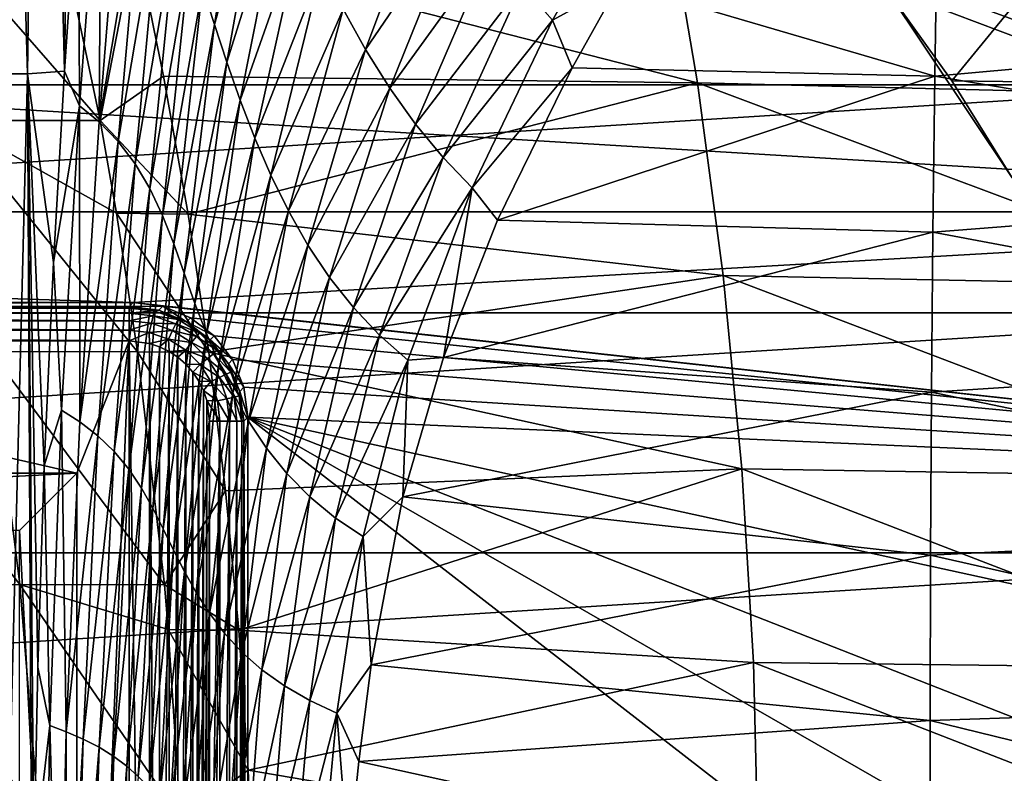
# Model space of a CAD drawing. Header units: metres. Extents: x -82 to 113, y -109 to 109.
# Tile 123 of 256: x 4.55 to 13.14, y 2.43 to 9. Entities that reach past the tile are written whole.
import ezdxf

# ---------------------------------------------------------------- set-up
doc = ezdxf.new("R2010")
doc.units = ezdxf.units.M
doc.layers.add('solid_20_382_013_XXX', color=7, linetype='CONTINUOUS')

msp = doc.modelspace()

# ---------------------------------------------------------------- linework, layer by layer
at = {"layer": 'solid_20_382_013_XXX'}
for points in [[(4.620828, 8.532366, -60.833706), (4.261048, 8.532366, -61.018192), (4.373288, 17.073263, -60.839046)], [(4.620828, 8.532366, -60.833706), (4.373288, 17.073263, -60.839046), (4.733083, 17.073263, -60.631443)], [(4.941334, 8.556444, -60.622841), (4.620828, 8.532366, -60.833706), (4.733083, 17.073263, -60.631443)], [(4.941334, 8.556444, -60.622841), (4.733083, 17.073263, -60.631443), (5.062101, 17.073263, -60.387798)], [(5.063715, 10.35642, -60.50544), (4.941334, 8.556444, -60.622841), (5.062101, 17.073263, -60.387798)], [(6.146647, 9.284515, -59.725086), (6.577336, 11.013093, -59.325939), (6.251083, 8.962036, -59.679226)], [(6.251083, 8.962036, -59.679226), (6.577336, 11.013093, -59.325939), (6.712476, 10.624612, -59.282669)], [(5.07288, 8.251965, -60.532982), (5.063715, 10.35642, -60.50544), (5.26168, 10.775735, -60.341076)], [(5.07288, 8.251965, -60.532982), (5.26168, 10.775735, -60.341076), (5.245208, 8.112413, -60.414082)], [(5.26168, 10.775735, -60.341076), (5.44868, 10.606107, -60.201366), (5.245208, 8.112413, -60.414082)], [(5.245208, 8.112413, -60.414082), (5.44868, 10.606107, -60.201366), (5.626844, 10.398292, -60.069416)], [(6.251083, 8.962036, -59.679226), (6.712476, 10.624612, -59.282669), (6.358582, 8.63266, -59.642746)], [(6.358582, 8.63266, -59.642746), (6.712476, 10.624612, -59.282669), (6.858198, 10.233771, -59.24725)], [(5.245208, 8.112413, -60.414082), (5.626844, 10.398292, -60.069416), (5.411202, 7.943348, -60.298931)], [(5.411202, 7.943348, -60.298931), (5.626844, 10.398292, -60.069416), (5.784732, 10.15723, -59.954334)], [(8.931077, 9.305095, -58.612633), (10.010864, 10.427582, -58.045479), (9.198137, 9.001437, -58.593689)], [(9.198137, 9.001437, -58.593689), (10.010864, 10.427582, -58.045479), (9.780182, 9.319259, -58.371307)], [(5.07288, 8.251965, -60.532982), (4.941334, 8.556444, -60.622841), (5.063715, 10.35642, -60.50544)], [(7.371042, 9.096901, -59.168301), (8.174644, 10.371342, -58.667294), (7.567609, 8.743454, -59.14576)], [(7.567609, 8.743454, -59.14576), (8.174644, 10.371342, -58.667294), (8.417648, 9.992703, -58.64851)], [(-15.347958, 8.437591, 8.4), (15.347958, 8.437591, 8.4), (14.169475, 10.2946, 8.4)], [(-15.347958, 8.437591, 8.4), (14.169475, 10.2946, 8.4), (-14.169475, 10.2946, 8.4)], [(6.358582, 8.63266, -59.642746), (6.858198, 10.233771, -59.24725), (6.474111, 8.301235, -59.612522)], [(6.474111, 8.301235, -59.612522), (6.858198, 10.233771, -59.24725), (7.016267, 9.845839, -59.217506)], [(14.169475, 10.2946, 8.4), (12.67998, 8.472342, 11.098559), (12.098602, 9.283659, 11.098559)], [(14.169475, 10.2946, 8.4), (15.347958, 8.437591, 8.4), (12.67998, 8.472342, 11.098559)], [(5.411202, 7.943348, -60.298931), (5.784732, 10.15723, -59.954334), (5.559349, 7.748667, -60.196404)], [(5.559349, 7.748667, -60.196404), (5.784732, 10.15723, -59.954334), (5.92123, 9.887769, -59.859089)], [(4.830868, 10.129413, 31.885633), (3.507584, 10.12853, 31.861275), (5.252275, 8.124659, 31.959761)], [(3.507584, 10.12853, 31.861275), (3.947556, 8.126244, 31.933475), (5.252275, 8.124659, 31.959761)], [(5.560057, 9.711392, 31.913177), (4.830868, 10.129413, 31.885633), (5.252275, 8.124659, 31.959761)], [(10.17594, 10.125239, 31.963041), (5.560057, 9.711392, 31.913177), (10.461799, 8.452676, 32.033764)], [(10.17594, 10.125239, 31.963041), (15.024934, 8.340452, 32.092262), (14.805814, 9.99721, 32.017323)], [(10.17594, 10.125239, 31.963041), (10.461799, 8.452676, 32.033764), (15.024934, 8.340452, 32.092262)], [(7.567609, 8.743454, -59.14576), (8.417648, 9.992703, -58.64851), (7.777643, 8.408167, -59.122337)], [(7.777643, 8.408167, -59.122337), (8.417648, 9.992703, -58.64851), (8.669543, 9.636498, -58.630829)], [(5.559349, 7.748667, -60.196404), (5.92123, 9.887769, -59.859089), (5.687417, 7.532196, -60.109898)], [(5.687417, 7.532196, -60.109898), (5.92123, 9.887769, -59.859089), (6.039268, 9.594982, -59.783821)], [(6.474111, 8.301235, -59.612522), (7.016267, 9.845839, -59.217506), (6.600607, 7.972246, -59.586227)], [(6.600607, 7.972246, -59.586227), (7.016267, 9.845839, -59.217506), (7.187257, 9.465465, -59.191692)], [(9.780182, 9.319259, -58.371307), (12.55321, 9.829316, -57.572166), (12.530985, 8.511945, -57.854435)], [(12.530985, 8.511945, -57.854435), (12.55321, 9.829316, -57.572166), (18.076679, 9.01262, -56.503609)], [(5.806252, 8.511619, 31.958143), (5.560057, 9.711392, 31.913177), (5.252275, 8.124659, 31.959761)], [(10.461799, 8.452676, 32.033764), (5.560057, 9.711392, 31.913177), (5.806252, 8.511619, 31.958143)], [(7.777643, 8.408167, -59.122337), (8.669543, 9.636498, -58.630829), (8.00253, 8.093729, -59.096367)], [(8.00253, 8.093729, -59.096367), (8.669543, 9.636498, -58.630829), (8.931077, 9.305095, -58.612633)], [(19.322388, 7.327716, 14.8), (-19.322388, 7.327716, 14.8), (-18.298189, 9.603464, 14.8)], [(19.322388, 7.327716, 14.8), (-18.298189, 9.603464, 14.8), (18.298189, 9.603464, 14.8)], [(5.687417, 7.532196, -60.109898), (6.039268, 9.594982, -59.783821), (5.796996, 7.297902, -60.04023)], [(5.796996, 7.297902, -60.04023), (6.039268, 9.594982, -59.783821), (6.146647, 9.284515, -59.725086)], [(6.600607, 7.972246, -59.586227), (7.187257, 9.465465, -59.191692), (6.740188, 7.649764, -59.561844)], [(6.740188, 7.649764, -59.561844), (7.187257, 9.465465, -59.191692), (7.371042, 9.096901, -59.168301)], [(5.796996, 7.297902, -60.04023), (6.146647, 9.284515, -59.725086), (5.894617, 7.050078, -59.984798)], [(5.894617, 7.050078, -59.984798), (6.146647, 9.284515, -59.725086), (6.251083, 8.962036, -59.679226)], [(8.00253, 8.093729, -59.096367), (8.931077, 9.305095, -58.612633), (8.243346, 7.802773, -59.066257)], [(8.243346, 7.802773, -59.066257), (8.931077, 9.305095, -58.612633), (9.198137, 9.001437, -58.593689)], [(9.198137, 9.001437, -58.593689), (9.780182, 9.319259, -58.371307), (9.368359, 8.584759, -58.626961)], [(9.368359, 8.584759, -58.626961), (9.780182, 9.319259, -58.371307), (12.530985, 8.511945, -57.854435)], [(12.67998, 8.472342, 11.098559), (12.098736, 9.283481, 13), (12.098602, 9.283659, 11.098559)], [(12.098736, 9.283481, 13), (14.50575, 8.375298, 13), (13.926762, 9.306332, 13)], [(12.098736, 9.283481, 13), (13.206899, 7.624973, 13), (14.50575, 8.375298, 13)], [(13.206832, 7.625095, 11.098559), (13.206899, 7.624973, 13), (12.098736, 9.283481, 13)], [(13.206832, 7.625095, 11.098559), (12.098736, 9.283481, 13), (12.67998, 8.472342, 11.098559)], [(6.740188, 7.649764, -59.561844), (7.371042, 9.096901, -59.168301), (6.894372, 7.3376, -59.537601)], [(6.894372, 7.3376, -59.537601), (7.371042, 9.096901, -59.168301), (7.567609, 8.743454, -59.14576)], [(5.894617, 7.050078, -59.984798), (6.251083, 8.962036, -59.679226), (5.986962, 6.793036, -59.940701)], [(5.986962, 6.793036, -59.940701), (6.251083, 8.962036, -59.679226), (6.358582, 8.63266, -59.642746)], [(8.243346, 7.802773, -59.066257), (9.198137, 9.001437, -58.593689), (8.496264, 7.538352, -59.031872)], [(8.496264, 7.538352, -59.031872), (9.198137, 9.001437, -58.593689), (9.368359, 8.584759, -58.626961)], [(12.530985, 8.511945, -57.854435), (18.076679, 9.01262, -56.503609), (18.055578, 7.584885, -56.744656)], [(6.894372, 7.3376, -59.537601), (7.567609, 8.743454, -59.14576), (7.064651, 7.038938, -59.511726)], [(7.064651, 7.038938, -59.511726), (7.567609, 8.743454, -59.14576), (7.777643, 8.408167, -59.122337)], [(5.986962, 6.793036, -59.940701), (6.358582, 8.63266, -59.642746), (6.079963, 6.530768, -59.904842)], [(6.079963, 6.530768, -59.904842), (6.358582, 8.63266, -59.642746), (6.474111, 8.301235, -59.612522)], [(4.620828, 8.532366, -60.833706), (4.403836, 0, -60.994091), (4.261048, 8.532366, -61.018192)], [(4.620828, 8.532366, -60.833706), (4.662276, 0, -60.854687), (4.403836, 0, -60.994091)], [(4.844728, 6.887249, -60.708214), (4.620828, 8.532366, -60.833706), (4.941334, 8.556444, -60.622841)], [(4.676031, 1.647441, -60.844769), (4.662276, 0, -60.854687), (4.620828, 8.532366, -60.833706)], [(4.708705, 3.359967, -60.819508), (4.676031, 1.647441, -60.844769), (4.620828, 8.532366, -60.833706)], [(4.764152, 5.114232, -60.77523), (4.708705, 3.359967, -60.819508), (4.620828, 8.532366, -60.833706)], [(4.844728, 6.887249, -60.708214), (4.764152, 5.114232, -60.77523), (4.620828, 8.532366, -60.833706)], [(5.07288, 8.251965, -60.532982), (4.844728, 6.887249, -60.708214), (4.941334, 8.556444, -60.622841)], [(6.019197, 7.309911, 31.997034), (5.806252, 8.511619, 31.958143), (5.252275, 8.124659, 31.959761)], [(10.461799, 8.452676, 32.033764), (5.806252, 8.511619, 31.958143), (6.019197, 7.309911, 31.997034)], [(8.496264, 7.538352, -59.031872), (9.368359, 8.584759, -58.626961), (8.717877, 7.257106, -59.010616)], [(8.717877, 7.257106, -59.010616), (9.368359, 8.584759, -58.626961), (12.530985, 8.511945, -57.854435)], [(8.717877, 7.257106, -59.010616), (12.530985, 8.511945, -57.854435), (12.513982, 7.152973, -58.067009)], [(12.513982, 7.152973, -58.067009), (12.530985, 8.511945, -57.854435), (18.055578, 7.584885, -56.744656)], [(-16.284399, 6.447563, 8.4), (16.284399, 6.447563, 8.4), (15.347958, 8.437591, 8.4)], [(-16.284399, 6.447563, 8.4), (15.347958, 8.437591, 8.4), (-15.347958, 8.437591, 8.4)], [(10.461799, 8.452676, 32.033764), (6.019197, 7.309911, 31.997034), (10.686326, 6.774121, 32.091457)], [(10.461799, 8.452676, 32.033764), (15.191838, 6.679916, 32.153408), (15.024934, 8.340452, 32.092262)], [(10.461799, 8.452676, 32.033764), (10.686326, 6.774121, 32.091457), (15.191838, 6.679916, 32.153408)], [(15.347958, 8.437591, 8.4), (13.206832, 7.625095, 11.098559), (12.67998, 8.472342, 11.098559)], [(7.064651, 7.038938, -59.511726), (7.777643, 8.408167, -59.122337), (7.252955, 6.756774, -59.482353)], [(7.252955, 6.756774, -59.482353), (7.777643, 8.408167, -59.122337), (8.00253, 8.093729, -59.096367)], [(4.917165, 5.599216, -60.67284), (4.844728, 6.887249, -60.708214), (5.07288, 8.251965, -60.532982)], [(4.917165, 5.599216, -60.67284), (5.07288, 8.251965, -60.532982), (5.075728, 5.498444, -60.569748)], [(5.07288, 8.251965, -60.532982), (5.245208, 8.112413, -60.414082), (5.075728, 5.498444, -60.569748)], [(6.079963, 6.530768, -59.904842), (6.474111, 8.301235, -59.612522), (6.178955, 6.267111, -59.874298)], [(6.178955, 6.267111, -59.874298), (6.474111, 8.301235, -59.612522), (6.600607, 7.972246, -59.586227)], [(3.947556, 8.126244, 31.933475), (4.2962, 6.110219, 31.989738), (5.579565, 6.109089, 32.017334)], [(5.394751, 7.318049, 31.984823), (3.947556, 8.126244, 31.933475), (5.579565, 6.109089, 32.017334)], [(5.394751, 7.318049, 31.984823), (5.252275, 8.124659, 31.959761), (3.947556, 8.126244, 31.933475)], [(5.075728, 5.498444, -60.569748), (5.245208, 8.112413, -60.414082), (5.411202, 7.943348, -60.298931)], [(6.019197, 7.309911, 31.997034), (5.252275, 8.124659, 31.959761), (5.394751, 7.318049, 31.984823)], [(7.252955, 6.756774, -59.482353), (8.00253, 8.093729, -59.096367), (7.460941, 6.493875, -59.447895)], [(7.460941, 6.493875, -59.447895), (8.00253, 8.093729, -59.096367), (8.243346, 7.802773, -59.066257)], [(5.075728, 5.498444, -60.569748), (5.411202, 7.943348, -60.298931), (5.23272, 5.37752, -60.466118)], [(5.23272, 5.37752, -60.466118), (5.411202, 7.943348, -60.298931), (5.559349, 7.748667, -60.196404)], [(6.178955, 6.267111, -59.874298), (6.600607, 7.972246, -59.586227), (6.287785, 6.005692, -59.846714)], [(6.287785, 6.005692, -59.846714), (6.600607, 7.972246, -59.586227), (6.740188, 7.649764, -59.561844)], [(5.23272, 5.37752, -60.466118), (5.559349, 7.748667, -60.196404), (5.376537, 5.239138, -60.370533)], [(5.376537, 5.239138, -60.370533), (5.559349, 7.748667, -60.196404), (5.687417, 7.532196, -60.109898)], [(7.460941, 6.493875, -59.447895), (8.243346, 7.802773, -59.066257), (7.689573, 6.252953, -59.406929)], [(7.689573, 6.252953, -59.406929), (8.243346, 7.802773, -59.066257), (8.496264, 7.538352, -59.031872)], [(6.287785, 6.005692, -59.846714), (6.740188, 7.649764, -59.561844), (6.409807, 5.749896, -59.819901)], [(6.409807, 5.749896, -59.819901), (6.740188, 7.649764, -59.561844), (6.894372, 7.3376, -59.537601)], [(12.513982, 7.152973, -58.067009), (18.055578, 7.584885, -56.744656), (18.040546, 6.113913, -56.913906)], [(5.376537, 5.239138, -60.370533), (5.687417, 7.532196, -60.109898), (5.503566, 5.085935, -60.286922)], [(5.503566, 5.085935, -60.286922), (5.687417, 7.532196, -60.109898), (5.796996, 7.297902, -60.04023)], [(7.689573, 6.252953, -59.406929), (8.496264, 7.538352, -59.031872), (7.934902, 6.03701, -59.359558)], [(7.934902, 6.03701, -59.359558), (8.496264, 7.538352, -59.031872), (8.246254, 6.059948, -59.272873)], [(8.496264, 7.538352, -59.031872), (8.717877, 7.257106, -59.010616), (8.246254, 6.059948, -59.272873)], [(5.540299, 6.540146, 14.8), (-19.322388, 7.327716, 14.8), (19.322388, 7.327716, 14.8)], [(-5.540299, 6.540146, 14.8), (-19.322388, 7.327716, 14.8), (5.540299, 6.540146, 14.8)], [(6.199225, 6.105289, 32.029915), (5.394751, 7.318049, 31.984823), (5.579565, 6.109089, 32.017334)], [(6.199225, 6.105289, 32.029915), (6.019197, 7.309911, 31.997034), (5.394751, 7.318049, 31.984823)], [(5.540299, 6.540146, 14.8), (19.322388, 7.327716, 14.8), (20.064676, 4.945588, 14.8)], [(10.686326, 6.774121, 32.091457), (6.019197, 7.309911, 31.997034), (6.199225, 6.105289, 32.029915)], [(6.409807, 5.749896, -59.819901), (6.894372, 7.3376, -59.537601), (6.547829, 5.502955, -59.791893)], [(6.547829, 5.502955, -59.791893), (6.894372, 7.3376, -59.537601), (7.064651, 7.038938, -59.511726)], [(5.503566, 5.085935, -60.286922), (5.796996, 7.297902, -60.04023), (5.613695, 4.920619, -60.216969)], [(5.613695, 4.920619, -60.216969), (5.796996, 7.297902, -60.04023), (5.894617, 7.050078, -59.984798)], [(8.246254, 6.059948, -59.272873), (8.717877, 7.257106, -59.010616), (12.513982, 7.152973, -58.067009)], [(8.246254, 6.059948, -59.272873), (12.513982, 7.152973, -58.067009), (12.502005, 5.758095, -58.215107)], [(12.502005, 5.758095, -58.215107), (12.513982, 7.152973, -58.067009), (18.040546, 6.113913, -56.913906)], [(5.613695, 4.920619, -60.216969), (5.894617, 7.050078, -59.984798), (5.711762, 4.74605, -60.159149)], [(5.711762, 4.74605, -60.159149), (5.894617, 7.050078, -59.984798), (5.986962, 6.793036, -59.940701)], [(6.547829, 5.502955, -59.791893), (7.064651, 7.038938, -59.511726), (6.704336, 5.267743, -59.760834)], [(6.704336, 5.267743, -59.760834), (7.064651, 7.038938, -59.511726), (7.252955, 6.756774, -59.482353)], [(4.917165, 5.599216, -60.67284), (4.764152, 5.114232, -60.77523), (4.844728, 6.887249, -60.708214)], [(5.711762, 4.74605, -60.159149), (5.986962, 6.793036, -59.940701), (5.80301, 4.565096, -60.111553)], [(5.80301, 4.565096, -60.111553), (5.986962, 6.793036, -59.940701), (6.079963, 6.530768, -59.904842)], [(10.686326, 6.774121, 32.091457), (6.199225, 6.105289, 32.029915), (10.849523, 5.089577, 32.136124)], [(6.704336, 5.267743, -59.760834), (7.252955, 6.756774, -59.482353), (6.881976, 5.047004, -59.724834)], [(6.881976, 5.047004, -59.724834), (7.252955, 6.756774, -59.482353), (7.460941, 6.493875, -59.447895)], [(10.686326, 6.774121, 32.091457), (15.306527, 5.015604, 32.20076), (15.191838, 6.679916, 32.153408)], [(10.686326, 6.774121, 32.091457), (10.849523, 5.089577, 32.136124), (15.306527, 5.015604, 32.20076)], [(-5.505298, 6.505145, 12.794765), (-5.540299, 6.540146, 14.8), (5.540299, 6.540146, 14.8)], [(-5.505298, 6.505145, 12.794765), (5.540299, 6.540146, 14.8), (5.505298, 6.505145, 12.794765)], [(5.540299, 6.540146, 14.8), (5.799232, 6.506044, 14.8), (5.505298, 6.505145, 12.794765)], [(5.540299, 6.540146, 14.8), (20.064676, 4.945588, 14.8), (5.799232, 6.506044, 14.8)], [(5.80301, 4.565096, -60.111553), (6.079963, 6.530768, -59.904842), (5.892982, 4.38048, -60.071648)], [(5.892982, 4.38048, -60.071648), (6.079963, 6.530768, -59.904842), (6.178955, 6.267111, -59.874298)], [(-16.964066, 4.355822, 8.4), (16.964066, 4.355822, 8.4), (16.284399, 6.447563, 8.4)], [(-16.964066, 4.355822, 8.4), (16.284399, 6.447563, 8.4), (-16.284399, 6.447563, 8.4)], [(-5.505298, 6.505145, 12.794765), (5.505298, 6.505145, 12.794765), (5.505294, 6.489275, 12.703585)], [(-5.505293, 6.489275, 12.703585), (-5.505298, 6.505145, 12.794765), (5.505294, 6.489275, 12.703585)], [(-5.505298, 6.379902, 12.556124), (-5.505295, 6.446146, 12.621282), (5.505299, 6.379902, 12.556124)], [(-5.505295, 6.446146, 12.621282), (-5.505293, 6.489275, 12.703585), (5.505296, 6.446146, 12.621282)], [(-5.505295, 6.446146, 12.621282), (5.505296, 6.446146, 12.621282), (5.505299, 6.379902, 12.556124)], [(-5.505293, 6.489275, 12.703585), (5.505294, 6.489275, 12.703585), (5.505296, 6.446146, 12.621282)], [(5.505294, 6.489275, 12.703585), (5.505298, 6.505145, 12.794765), (5.764064, 6.471061, 12.793589)], [(5.724255, 6.464613, 12.703585), (5.505294, 6.489275, 12.703585), (5.764064, 6.471061, 12.793589)], [(5.505296, 6.446146, 12.621282), (5.505294, 6.489275, 12.703585), (5.724255, 6.464613, 12.703585)], [(5.714659, 6.422565, 12.621282), (5.505296, 6.446146, 12.621282), (5.724255, 6.464613, 12.703585)], [(5.505299, 6.379902, 12.556124), (5.505296, 6.446146, 12.621282), (5.714659, 6.422565, 12.621282)], [(5.799232, 6.506044, 14.8), (5.764064, 6.471061, 12.793589), (5.505298, 6.505145, 12.794765)], [(5.714659, 6.422565, 12.621282), (5.724255, 6.464613, 12.703585), (5.932236, 6.391843, 12.703585)], [(5.932236, 6.391843, 12.703585), (5.724255, 6.464613, 12.703585), (5.764064, 6.471061, 12.793589)], [(5.799232, 6.506044, 14.8), (6.005204, 6.371171, 12.792849), (5.764064, 6.471061, 12.793589)], [(5.932236, 6.391843, 12.703585), (5.764064, 6.471061, 12.793589), (6.005204, 6.371171, 12.792849)], [(5.799232, 6.506044, 14.8), (20.064676, 4.945588, 14.8), (6.040343, 6.406147, 14.8)], [(5.799232, 6.506044, 14.8), (6.040343, 6.406147, 14.8), (6.005204, 6.371171, 12.792849)], [(6.881976, 5.047004, -59.724834), (7.460941, 6.493875, -59.447895), (7.08212, 4.84335, -59.682533)], [(7.08212, 4.84335, -59.682533), (7.460941, 6.493875, -59.447895), (7.689573, 6.252953, -59.406929)], [(-5.505302, 6.296897, 12.51436), (-5.505298, 6.379902, 12.556124), (5.505303, 6.296897, 12.51436)], [(-5.505298, 6.379902, 12.556124), (5.505299, 6.379902, 12.556124), (5.505303, 6.296897, 12.51436)], [(5.69992, 6.357982, 12.556123), (5.505299, 6.379902, 12.556124), (5.714659, 6.422565, 12.621282)], [(5.69992, 6.357982, 12.556123), (5.505303, 6.296897, 12.51436), (5.505299, 6.379902, 12.556124)], [(5.69992, 6.357982, 12.556123), (5.681452, 6.277057, 12.51436), (5.505303, 6.296897, 12.51436)], [(5.884782, 6.293301, 12.556123), (5.681452, 6.277057, 12.51436), (5.69992, 6.357982, 12.556123)], [(5.69992, 6.357982, 12.556123), (5.714659, 6.422565, 12.621282), (5.913524, 6.352985, 12.621282)], [(5.884782, 6.293301, 12.556123), (5.69992, 6.357982, 12.556123), (5.913524, 6.352985, 12.621282)], [(5.913524, 6.352985, 12.621282), (5.714659, 6.422565, 12.621282), (5.932236, 6.391843, 12.703585)], [(5.913524, 6.352985, 12.621282), (5.932236, 6.391843, 12.703585), (6.118809, 6.274615, 12.703585)], [(6.118809, 6.274615, 12.703585), (5.932236, 6.391843, 12.703585), (6.005204, 6.371171, 12.792849)], [(6.040343, 6.406147, 14.8), (6.247316, 6.247316, 14.8), (6.005204, 6.371171, 12.792849)], [(6.118809, 6.274615, 12.703585), (6.005204, 6.371171, 12.792849), (6.212277, 6.212276, 12.792597)], [(6.247316, 6.247316, 14.8), (6.212277, 6.212276, 12.792597), (6.005204, 6.371171, 12.792849)], [(6.040343, 6.406147, 14.8), (20.064676, 4.945588, 14.8), (6.247316, 6.247316, 14.8)], [(-5.505302, 6.296897, 12.51436), (5.505294, 6.20519, 12.5), (0.000007, 6.205191, 12.5)], [(-5.505302, 6.296897, 12.51436), (5.505303, 6.296897, 12.51436), (5.505294, 6.20519, 12.5)], [(5.505303, 6.296897, 12.51436), (5.681452, 6.277057, 12.51436), (5.505294, 6.20519, 12.5)], [(5.681452, 6.277057, 12.51436), (5.683992, 6.182003, 12.5), (5.505294, 6.20519, 12.5)], [(5.884782, 6.293301, 12.556123), (5.848769, 6.218515, 12.51436), (5.681452, 6.277057, 12.51436)], [(5.681452, 6.277057, 12.51436), (5.848769, 6.218515, 12.51436), (5.683992, 6.182003, 12.5)], [(6.050616, 6.189103, 12.556123), (5.848769, 6.218515, 12.51436), (5.884782, 6.293301, 12.556123)], [(5.884782, 6.293301, 12.556123), (5.913524, 6.352985, 12.621282), (6.091918, 6.240896, 12.621282)], [(6.050616, 6.189103, 12.556123), (5.884782, 6.293301, 12.556123), (6.091918, 6.240896, 12.621282)], [(6.091918, 6.240896, 12.621282), (5.913524, 6.352985, 12.621282), (6.118809, 6.274615, 12.703585)], [(6.091918, 6.240896, 12.621282), (6.118809, 6.274615, 12.703585), (6.274616, 6.118808, 12.703585)], [(6.274616, 6.118808, 12.703585), (6.118809, 6.274615, 12.703585), (6.212277, 6.212276, 12.792597)], [(5.05, 5.05, 12.5), (-5.05, 5.05, 12.5), (0.000007, 6.205191, 12.5)], [(5.05, 5.05, 12.5), (0.000007, 6.205191, 12.5), (5.505294, 6.20519, 12.5)], [(5.05, -5.05, 12.5), (5.505294, 6.20519, 12.5), (5.505277, -6.205191, 12.5)], [(5.05, -5.05, 12.5), (5.05, 5.05, 12.5), (5.505294, 6.20519, 12.5)], [(5.505294, 6.20519, 12.5), (5.683978, -6.182008, 12.5), (5.505277, -6.205191, 12.5)], [(5.505294, 6.20519, 12.5), (5.683992, 6.182003, 12.5), (5.683978, -6.182008, 12.5)], [(5.683992, 6.182003, 12.5), (5.77121, -6.152723, 12.5), (5.683978, -6.182008, 12.5)], [(5.848769, 6.218515, 12.51436), (5.771224, 6.152717, 12.5), (5.683992, 6.182003, 12.5)], [(5.683992, 6.182003, 12.5), (5.771224, 6.152717, 12.5), (5.77121, -6.152723, 12.5)], [(5.848769, 6.218515, 12.51436), (5.854236, 6.112019, 12.5), (5.771224, 6.152717, 12.5)], [(5.848769, 6.218515, 12.51436), (5.998864, 6.124207, 12.51436), (5.854236, 6.112019, 12.5)], [(6.050616, 6.189103, 12.556123), (5.998864, 6.124207, 12.51436), (5.848769, 6.218515, 12.51436)], [(5.892982, 4.38048, -60.071648), (6.178955, 6.267111, -59.874298), (5.987103, 4.194851, -60.036858)], [(5.987103, 4.194851, -60.036858), (6.178955, 6.267111, -59.874298), (6.287785, 6.005692, -59.846714)], [(6.189104, 6.050615, 12.556123), (5.998864, 6.124207, 12.51436), (6.050616, 6.189103, 12.556123)], [(6.050616, 6.189103, 12.556123), (6.091918, 6.240896, 12.621282), (6.240896, 6.091918, 12.621282)], [(6.189104, 6.050615, 12.556123), (6.050616, 6.189103, 12.556123), (6.240896, 6.091918, 12.621282)], [(6.240896, 6.091918, 12.621282), (6.091918, 6.240896, 12.621282), (6.274616, 6.118808, 12.703585)], [(6.247316, 6.247316, 14.8), (6.406147, 6.040342, 14.8), (6.212277, 6.212276, 12.792597)], [(6.274616, 6.118808, 12.703585), (6.212277, 6.212276, 12.792597), (6.371172, 6.005203, 12.792849)], [(6.406147, 6.040342, 14.8), (6.371172, 6.005203, 12.792849), (6.212277, 6.212276, 12.792597)], [(6.247316, 6.247316, 14.8), (20.064676, 4.945588, 14.8), (6.406147, 6.040342, 14.8)], [(7.08212, 4.84335, -59.682533), (7.689573, 6.252953, -59.406929), (7.305068, 4.659347, -59.632854)], [(7.305068, 4.659347, -59.632854), (7.689573, 6.252953, -59.406929), (7.934902, 6.03701, -59.359558)], [(4.2962, 6.110219, 31.989738), (2.997947, 6.085259, 31.960255), (4.552691, 4.080414, 32.030056)], [(4.2962, 6.110219, 31.989738), (4.552691, 4.080414, 32.030056), (5.813364, 4.07874, 32.05846)], [(5.579565, 6.109089, 32.017334), (4.2962, 6.110219, 31.989738), (5.813364, 4.07874, 32.05846)], [(6.346568, 4.896701, 32.056824), (5.579565, 6.109089, 32.017334), (5.813364, 4.07874, 32.05846)], [(6.346568, 4.896701, 32.056824), (6.199225, 6.105289, 32.029915), (5.579565, 6.109089, 32.017334)], [(5.771224, 6.152717, 12.5), (5.854236, 6.112019, 12.5), (5.77121, -6.152723, 12.5)], [(5.854236, 6.112019, 12.5), (5.854223, -6.112026, 12.5), (5.77121, -6.152723, 12.5)], [(5.854236, 6.112019, 12.5), (5.931072, 6.060804, 12.5), (5.854223, -6.112026, 12.5)], [(5.998864, 6.124207, 12.51436), (5.931072, 6.060804, 12.5), (5.854236, 6.112019, 12.5)], [(5.998864, 6.124207, 12.51436), (6.000214, 6.000205, 12.5), (5.931072, 6.060804, 12.5)], [(5.998864, 6.124207, 12.51436), (6.124207, 5.998863, 12.51436), (6.000214, 6.000205, 12.5)], [(6.189104, 6.050615, 12.556123), (6.124207, 5.998863, 12.51436), (5.998864, 6.124207, 12.51436)], [(10.849523, 5.089577, 32.136124), (6.199225, 6.105289, 32.029915), (6.346568, 4.896701, 32.056824)], [(6.240896, 6.091918, 12.621282), (6.274616, 6.118808, 12.703585), (6.391844, 5.932235, 12.703585)], [(6.391844, 5.932235, 12.703585), (6.274616, 6.118808, 12.703585), (6.371172, 6.005203, 12.792849)], [(12.502005, 5.758095, -58.215107), (18.040546, 6.113913, -56.913906), (18.031021, 4.608192, -57.020134)], [(2.997947, 6.085259, 31.960255), (3.280704, 4.064789, 31.999832), (4.552691, 4.080414, 32.030056)], [(5.931072, 6.060804, 12.5), (5.931062, -6.060812, 12.5), (5.854223, -6.112026, 12.5)], [(5.931072, 6.060804, 12.5), (6.000214, 6.000205, 12.5), (5.931062, -6.060812, 12.5)], [(6.293301, 5.884782, 12.556123), (6.124207, 5.998863, 12.51436), (6.189104, 6.050615, 12.556123)], [(6.189104, 6.050615, 12.556123), (6.240896, 6.091918, 12.621282), (6.352986, 5.913523, 12.621282)], [(6.293301, 5.884782, 12.556123), (6.189104, 6.050615, 12.556123), (6.352986, 5.913523, 12.621282)], [(6.352986, 5.913523, 12.621282), (6.240896, 6.091918, 12.621282), (6.391844, 5.932235, 12.703585)], [(6.406147, 6.040342, 14.8), (6.506045, 5.799231, 14.8), (6.371172, 6.005203, 12.792849)], [(6.406147, 6.040342, 14.8), (20.064676, 4.945588, 14.8), (6.506045, 5.799231, 14.8)], [(7.305068, 4.659347, -59.632854), (7.934902, 6.03701, -59.359558), (7.546238, 4.497734, -59.576298)], [(7.546238, 4.497734, -59.576298), (7.934902, 6.03701, -59.359558), (7.891459, 4.844507, -59.46204)], [(7.891459, 4.844507, -59.46204), (8.246254, 6.059948, -59.272873), (12.502005, 5.758095, -58.215107)], [(7.934902, 6.03701, -59.359558), (8.246254, 6.059948, -59.272873), (7.891459, 4.844507, -59.46204)], [(6.000214, 6.000205, 12.5), (6.000205, -6.000214, 12.5), (5.931062, -6.060812, 12.5)], [(5.987103, 4.194851, -60.036858), (6.287785, 6.005692, -59.846714), (6.08986, 4.010765, -60.004879)], [(6.000214, 6.000205, 12.5), (6.060812, 5.931062, 12.5), (6.000205, -6.000214, 12.5)], [(6.060812, 5.931062, 12.5), (6.060804, -5.931073, 12.5), (6.000205, -6.000214, 12.5)], [(6.124207, 5.998863, 12.51436), (6.060812, 5.931062, 12.5), (6.000214, 6.000205, 12.5)], [(6.060812, 5.931062, 12.5), (6.112026, 5.854223, 12.5), (6.060804, -5.931073, 12.5)], [(6.124207, 5.998863, 12.51436), (6.218515, 5.848769, 12.51436), (6.060812, 5.931062, 12.5)], [(6.218515, 5.848769, 12.51436), (6.112026, 5.854223, 12.5), (6.060812, 5.931062, 12.5)], [(6.08986, 4.010765, -60.004879), (6.287785, 6.005692, -59.846714), (6.409807, 5.749896, -59.819901)], [(6.293301, 5.884782, 12.556123), (6.218515, 5.848769, 12.51436), (6.124207, 5.998863, 12.51436)], [(6.352986, 5.913523, 12.621282), (6.391844, 5.932235, 12.703585), (6.464614, 5.724254, 12.703585)], [(6.391844, 5.932235, 12.703585), (6.371172, 6.005203, 12.792849), (6.471062, 5.764063, 12.793589)], [(6.506045, 5.799231, 14.8), (6.471062, 5.764063, 12.793589), (6.371172, 6.005203, 12.792849)], [(6.464614, 5.724254, 12.703585), (6.391844, 5.932235, 12.703585), (6.471062, 5.764063, 12.793589)], [(6.112026, 5.854223, 12.5), (6.112019, -5.854236, 12.5), (6.060804, -5.931073, 12.5)], [(6.112026, 5.854223, 12.5), (6.152723, 5.77121, 12.5), (6.112019, -5.854236, 12.5)], [(6.218515, 5.848769, 12.51436), (6.152723, 5.77121, 12.5), (6.112026, 5.854223, 12.5)], [(6.218515, 5.848769, 12.51436), (6.277057, 5.681451, 12.51436), (6.152723, 5.77121, 12.5)], [(6.357982, 5.699919, 12.556123), (6.218515, 5.848769, 12.51436), (6.293301, 5.884782, 12.556123)], [(6.357982, 5.699919, 12.556123), (6.277057, 5.681451, 12.51436), (6.218515, 5.848769, 12.51436)], [(6.293301, 5.884782, 12.556123), (6.352986, 5.913523, 12.621282), (6.422566, 5.714658, 12.621282)], [(6.357982, 5.699919, 12.556123), (6.293301, 5.884782, 12.556123), (6.422566, 5.714658, 12.621282)], [(6.422566, 5.714658, 12.621282), (6.352986, 5.913523, 12.621282), (6.464614, 5.724254, 12.703585)], [(6.152723, 5.77121, 12.5), (6.152717, -5.771224, 12.5), (6.112019, -5.854236, 12.5)], [(6.152723, 5.77121, 12.5), (6.182008, 5.683978, 12.5), (6.152717, -5.771224, 12.5)], [(6.277057, 5.681451, 12.51436), (6.182008, 5.683978, 12.5), (6.152723, 5.77121, 12.5)], [(6.464614, 5.724254, 12.703585), (6.471062, 5.764063, 12.793589), (6.505145, 5.505297, 12.794765)], [(6.506045, 5.799231, 14.8), (6.540147, 5.540299, 14.8), (6.471062, 5.764063, 12.793589)], [(6.471062, 5.764063, 12.793589), (6.540147, 5.540299, 14.8), (6.505145, 5.505297, 12.794765)], [(6.506045, 5.799231, 14.8), (20.064676, 4.945588, 14.8), (6.540147, 5.540299, 14.8)], [(7.891459, 4.844507, -59.46204), (12.502005, 5.758095, -58.215107), (12.494432, 4.335282, -58.307945)], [(12.494432, 4.335282, -58.307945), (12.502005, 5.758095, -58.215107), (18.031021, 4.608192, -57.020134)], [(6.08986, 4.010765, -60.004879), (6.409807, 5.749896, -59.819901), (6.20553, 3.830661, -59.973408)], [(6.182008, 5.683978, 12.5), (6.182003, -5.683992, 12.5), (6.152717, -5.771224, 12.5)], [(6.182008, 5.683978, 12.5), (6.205191, 5.505277, 12.5), (6.182003, -5.683992, 12.5)], [(6.296898, 5.505302, 12.51436), (6.205191, 5.505277, 12.5), (6.182008, 5.683978, 12.5)], [(6.277057, 5.681451, 12.51436), (6.296898, 5.505302, 12.51436), (6.182008, 5.683978, 12.5)], [(6.20553, 3.830661, -59.973408), (6.409807, 5.749896, -59.819901), (6.547829, 5.502955, -59.791893)], [(6.357982, 5.699919, 12.556123), (6.379902, 5.505298, 12.556124), (6.277057, 5.681451, 12.51436)], [(6.277057, 5.681451, 12.51436), (6.379902, 5.505298, 12.556124), (6.296898, 5.505302, 12.51436)], [(6.357982, 5.699919, 12.556123), (6.422566, 5.714658, 12.621282), (6.446146, 5.505295, 12.621282)], [(6.357982, 5.699919, 12.556123), (6.446146, 5.505295, 12.621282), (6.379902, 5.505298, 12.556124)], [(6.422566, 5.714658, 12.621282), (6.464614, 5.724254, 12.703585), (6.489275, 5.505293, 12.703585)], [(6.422566, 5.714658, 12.621282), (6.489275, 5.505293, 12.703585), (6.446146, 5.505295, 12.621282)], [(6.464614, 5.724254, 12.703585), (6.505145, 5.505297, 12.794765), (6.489275, 5.505293, 12.703585)], [(4.812968, 2.850226, -60.757767), (4.764152, 5.114232, -60.77523), (4.917165, 5.599216, -60.67284)], [(4.812968, 2.850226, -60.757767), (4.917165, 5.599216, -60.67284), (4.956368, 2.796567, -60.6674)], [(4.917165, 5.599216, -60.67284), (5.075728, 5.498444, -60.569748), (4.956368, 2.796567, -60.6674)], [(4.956368, 2.796567, -60.6674), (5.075728, 5.498444, -60.569748), (5.23272, 5.37752, -60.466118)], [(6.205191, 5.505277, 12.5), (6.205191, -0.000008, 12.5), (6.182003, -5.683992, 12.5)], [(6.296898, 5.505302, 12.51436), (6.205191, -5.505294, 12.5), (6.205191, -0.000008, 12.5)], [(6.296898, 5.505302, 12.51436), (6.296898, -5.505303, 12.51436), (6.205191, -5.505294, 12.5)], [(6.296898, 5.505302, 12.51436), (6.205191, -0.000008, 12.5), (6.205191, 5.505277, 12.5)], [(6.20553, 3.830661, -59.973408), (6.547829, 5.502955, -59.791893), (6.337828, 3.656913, -59.940353)], [(6.296898, 5.505302, 12.51436), (6.379902, 5.505298, 12.556124), (6.296898, -5.505303, 12.51436)], [(6.379902, 5.505298, 12.556124), (6.379902, -5.505299, 12.556124), (6.296898, -5.505303, 12.51436)], [(6.337828, 3.656913, -59.940353), (6.547829, 5.502955, -59.791893), (6.704336, 5.267743, -59.760834)], [(6.379902, 5.505298, 12.556124), (6.446146, 5.505295, 12.621282), (6.379902, -5.505299, 12.556124)], [(6.446146, 5.505295, 12.621282), (6.446146, -5.505296, 12.621282), (6.379902, -5.505299, 12.556124)], [(6.446146, 5.505295, 12.621282), (6.489275, 5.505293, 12.703585), (6.446146, -5.505296, 12.621282)], [(6.489275, 5.505293, 12.703585), (6.489275, -5.505294, 12.703585), (6.446146, -5.505296, 12.621282)], [(6.505145, 5.505297, 12.794765), (6.505145, -5.505298, 12.794765), (6.489275, -5.505294, 12.703585)], [(6.489275, 5.505293, 12.703585), (6.505145, 5.505297, 12.794765), (6.489275, -5.505294, 12.703585)], [(6.505145, 5.505297, 12.794765), (6.540147, 5.540299, 14.8), (6.540147, -5.540299, 14.8)], [(6.505145, 5.505297, 12.794765), (6.540147, -5.540299, 14.8), (6.505145, -5.505298, 12.794765)], [(6.540147, 5.540299, 14.8), (20.064676, 4.945588, 14.8), (20.514477, 2.491258, 14.8)], [(6.540147, 5.540299, 14.8), (20.514477, 2.491258, 14.8), (20.665195, 0, 14.8)], [(6.540147, 5.540299, 14.8), (20.665195, 0, 14.8), (20.514477, -2.491258, 14.8)], [(6.540147, 5.540299, 14.8), (20.514477, -2.491258, 14.8), (20.064676, -4.945588, 14.8)], [(6.540147, 5.540299, 14.8), (20.064676, -4.945588, 14.8), (6.540147, -5.540299, 14.8)], [(4.956368, 2.796567, -60.6674), (5.23272, 5.37752, -60.466118), (5.103796, 2.733, -60.572468)], [(5.103796, 2.733, -60.572468), (5.23272, 5.37752, -60.466118), (5.376537, 5.239138, -60.370533)], [(5.103796, 2.733, -60.572468), (5.376537, 5.239138, -60.370533), (5.243773, 2.660842, -60.481056)], [(5.243773, 2.660842, -60.481056), (5.376537, 5.239138, -60.370533), (5.503566, 5.085935, -60.286922)], [(6.337828, 3.656913, -59.940353), (6.704336, 5.267743, -59.760834), (6.489702, 3.491727, -59.903839)], [(6.489702, 3.491727, -59.903839), (6.704336, 5.267743, -59.760834), (6.881976, 5.047004, -59.724834)], [(4.812968, 2.850226, -60.757767), (4.708705, 3.359967, -60.819508), (4.764152, 5.114232, -60.77523)], [(5.243773, 2.660842, -60.481056), (5.503566, 5.085935, -60.286922), (5.371264, 2.581368, -60.397663)], [(5.371264, 2.581368, -60.397663), (5.503566, 5.085935, -60.286922), (5.613695, 4.920619, -60.216969)], [(10.849523, 5.089577, 32.136124), (6.346568, 4.896701, 32.056824), (6.461351, 3.682934, 32.077789)], [(10.849523, 5.089577, 32.136124), (6.461351, 3.682934, 32.077789), (10.951387, 3.399041, 32.167759)], [(10.849523, 5.089577, 32.136124), (15.369, 3.347513, 32.234314), (15.306527, 5.015604, 32.20076)], [(10.849523, 5.089577, 32.136124), (10.951387, 3.399041, 32.167759), (15.369, 3.347513, 32.234314)], [(-4.55, 4.55, 13), (-5.05, 5.05, 12.5), (5.05, 5.05, 12.5)], [(-4.55, 4.55, 13), (5.05, 5.05, 12.5), (4.55, 4.55, 13)], [(4.55, 4.55, 13), (5.05, 5.05, 12.5), (5.05, -5.05, 12.5)], [(6.489702, 3.491727, -59.903839), (6.881976, 5.047004, -59.724834), (6.663948, 3.337235, -59.862045)], [(6.663948, 3.337235, -59.862045), (6.881976, 5.047004, -59.724834), (7.08212, 4.84335, -59.682533)], [(5.371264, 2.581368, -60.397663), (5.613695, 4.920619, -60.216969), (5.484319, 2.495883, -60.324917)], [(5.484319, 2.495883, -60.324917), (5.613695, 4.920619, -60.216969), (5.711762, 4.74605, -60.159149)], [(6.461351, 3.682934, 32.077789), (6.346568, 4.896701, 32.056824), (5.813364, 4.07874, 32.05846)], [(6.663948, 3.337235, -59.862045), (7.08212, 4.84335, -59.682533), (6.861078, 3.195506, -59.813957)], [(6.861078, 3.195506, -59.813957), (7.08212, 4.84335, -59.682533), (7.305068, 4.659347, -59.632854)], [(7.546238, 4.497734, -59.576298), (7.891459, 4.844507, -59.46204), (7.616236, 3.380057, -59.603188)], [(7.616236, 3.380057, -59.603188), (7.891459, 4.844507, -59.46204), (12.494432, 4.335282, -58.307945)], [(5.484319, 2.495883, -60.324917), (5.711762, 4.74605, -60.159149), (5.585868, 2.405726, -60.26252)], [(5.585868, 2.405726, -60.26252), (5.711762, 4.74605, -60.159149), (5.80301, 4.565096, -60.111553)], [(6.861078, 3.195506, -59.813957), (7.305068, 4.659347, -59.632854), (7.080141, 3.068567, -59.758976)], [(7.080141, 3.068567, -59.758976), (7.305068, 4.659347, -59.632854), (7.546238, 4.497734, -59.576298)], [(5.585868, 2.405726, -60.26252), (5.80301, 4.565096, -60.111553), (5.679529, 2.312246, -60.209702)], [(5.679529, 2.312246, -60.209702), (5.80301, 4.565096, -60.111553), (5.892982, 4.38048, -60.071648)], [(12.494432, 4.335282, -58.307945), (18.031021, 4.608192, -57.020134), (18.025799, 3.07953, -57.077599)], [(4.55, 4.55, 13), (5.05, -5.05, 12.5), (4.55, -4.55, 13)], [(7.080141, 3.068567, -59.758976), (7.546238, 4.497734, -59.576298), (7.315391, 2.95853, -59.698151)], [(7.315391, 2.95853, -59.698151), (7.546238, 4.497734, -59.576298), (7.616236, 3.380057, -59.603188)], [(5.679529, 2.312246, -60.209702), (5.892982, 4.38048, -60.071648), (5.770356, 2.216748, -60.164574)], [(5.770356, 2.216748, -60.164574), (5.892982, 4.38048, -60.071648), (5.987103, 4.194851, -60.036858)], [(-17.376234, 2.195285, 8.4), (17.376234, 2.195285, 8.4), (16.964066, 4.355822, 8.4)], [(-17.376234, 2.195285, 8.4), (16.964066, 4.355822, 8.4), (-16.964066, 4.355822, 8.4)], [(7.616236, 3.380057, -59.603188), (12.494432, 4.335282, -58.307945), (12.490273, 2.894527, -58.358295)], [(12.490273, 2.894527, -58.358295), (12.494432, 4.335282, -58.307945), (18.025799, 3.07953, -57.077599)], [(5.770356, 2.216748, -60.164574), (5.987103, 4.194851, -60.036858), (5.863804, 2.120515, -60.124931)], [(5.863804, 2.120515, -60.124931), (5.987103, 4.194851, -60.036858), (6.08986, 4.010765, -60.004879)], [(4.552691, 4.080414, 32.030056), (3.280704, 4.064789, 31.999832), (4.717344, 2.036806, 32.054447)], [(3.280704, 4.064789, 31.999832), (3.475096, 2.029548, 32.024147), (4.717344, 2.036806, 32.054447)], [(4.552691, 4.080414, 32.030056), (4.717344, 2.036806, 32.054447), (5.953118, 2.039259, 32.083042)], [(5.847447, 3.688222, 32.064457), (4.552691, 4.080414, 32.030056), (5.953118, 2.039259, 32.083042)], [(5.847447, 3.688222, 32.064457), (5.813364, 4.07874, 32.05846), (4.552691, 4.080414, 32.030056)], [(6.461351, 3.682934, 32.077789), (5.813364, 4.07874, 32.05846), (5.847447, 3.688222, 32.064457)], [(5.863804, 2.120515, -60.124931), (6.08986, 4.010765, -60.004879), (5.964952, 2.024812, -60.088516)], [(5.964952, 2.024812, -60.088516), (6.08986, 4.010765, -60.004879), (6.20553, 3.830661, -59.973408)], [(5.964952, 2.024812, -60.088516), (6.20553, 3.830661, -59.973408), (6.078887, 1.930865, -60.052879)], [(6.078887, 1.930865, -60.052879), (6.20553, 3.830661, -59.973408), (6.337828, 3.656913, -59.940353)], [(6.543562, 2.462914, 32.092804), (5.847447, 3.688222, 32.064457), (5.953118, 2.039259, 32.083042)], [(6.543562, 2.462914, 32.092804), (6.461351, 3.682934, 32.077789), (5.847447, 3.688222, 32.064457)], [(6.078887, 1.930865, -60.052879), (6.337828, 3.656913, -59.940353), (6.21006, 1.839886, -60.015755)], [(6.21006, 1.839886, -60.015755), (6.337828, 3.656913, -59.940353), (6.489702, 3.491727, -59.903839)], [(10.951387, 3.399041, 32.167759), (6.461351, 3.682934, 32.077789), (6.543562, 2.462914, 32.092804)], [(6.21006, 1.839886, -60.015755), (6.489702, 3.491727, -59.903839), (6.361539, 1.753046, -59.97522)], [(6.361539, 1.753046, -59.97522), (6.489702, 3.491727, -59.903839), (6.663948, 3.337235, -59.862045)], [(4.812968, 2.850226, -60.757767), (4.676031, 1.647441, -60.844769), (4.708705, 3.359967, -60.819508)], [(10.951387, 3.399041, 32.167759), (6.543562, 2.462914, 32.092804), (10.991921, 1.702516, 32.186363)], [(7.315391, 2.95853, -59.698151), (7.616236, 3.380057, -59.603188), (7.507412, 2.53768, -59.653805)], [(7.507412, 2.53768, -59.653805), (7.616236, 3.380057, -59.603188), (12.490273, 2.894527, -58.358295)], [(10.951387, 3.399041, 32.167759), (15.379259, 1.675645, 32.254074), (15.369, 3.347513, 32.234314)], [(10.951387, 3.399041, 32.167759), (10.991921, 1.702516, 32.186363), (15.379259, 1.675645, 32.254074)], [(6.361539, 1.753046, -59.97522), (6.663948, 3.337235, -59.862045), (6.535895, 1.671472, -59.929504)], [(6.535895, 1.671472, -59.929504), (6.663948, 3.337235, -59.862045), (6.861078, 3.195506, -59.813957)], [(6.535895, 1.671472, -59.929504), (6.861078, 3.195506, -59.813957), (6.7324, 1.596276, -59.877964)], [(6.7324, 1.596276, -59.877964), (6.861078, 3.195506, -59.813957), (7.080141, 3.068567, -59.758976)], [(6.7324, 1.596276, -59.877964), (7.080141, 3.068567, -59.758976), (6.948466, 1.528529, -59.820545)], [(6.948466, 1.528529, -59.820545), (7.080141, 3.068567, -59.758976), (7.315391, 2.95853, -59.698151)], [(12.490273, 2.894527, -58.358295), (18.025799, 3.07953, -57.077599), (18.023602, 1.540106, -57.101181)], [(6.948466, 1.528529, -59.820545), (7.315391, 2.95853, -59.698151), (7.176856, 1.469331, -59.75885)], [(7.176856, 1.469331, -59.75885), (7.315391, 2.95853, -59.698151), (7.419111, 1.673858, -59.689903)], [(7.315391, 2.95853, -59.698151), (7.507412, 2.53768, -59.653805), (7.419111, 1.673858, -59.689903)], [(4.812968, 2.850226, -60.757767), (4.767581, -0.000005, -60.790821), (4.676031, 1.647441, -60.844769)], [(4.812968, 2.850226, -60.757767), (4.892522, -0.000036, -60.712749), (4.767581, -0.000005, -60.790821)], [(4.812968, 2.850226, -60.757767), (4.956368, 2.796567, -60.6674), (4.892522, -0.000036, -60.712749)], [(7.507412, 2.53768, -59.653805), (12.490273, 2.894527, -58.358295), (12.488523, 1.445893, -58.379059)], [(12.488523, 1.445893, -58.379059), (12.490273, 2.894527, -58.358295), (18.023602, 1.540106, -57.101181)], [(4.956368, 2.796567, -60.6674), (4.94725, -0.00006, -60.677986), (4.892522, -0.000036, -60.712749)], [(4.956368, 2.796567, -60.6674), (5.103796, 2.733, -60.572468), (4.94725, -0.00006, -60.677986)], [(5.103796, 2.733, -60.572468), (5.027613, -0.000111, -60.626362), (4.94725, -0.00006, -60.677986)], [(5.103796, 2.733, -60.572468), (5.243773, 2.660842, -60.481056), (5.027613, -0.000111, -60.626362)], [(5.243773, 2.660842, -60.481056), (5.162316, -0.000225, -60.538715), (5.027613, -0.000111, -60.626362)], [(5.243773, 2.660842, -60.481056), (5.371264, 2.581368, -60.397663), (5.162316, -0.000225, -60.538715)], [(5.371264, 2.581368, -60.397663), (5.223694, -0.000289, -60.498486), (5.162316, -0.000225, -60.538715)], [(5.371264, 2.581368, -60.397663), (5.288271, -0.000368, -60.456081), (5.223694, -0.000289, -60.498486)], [(5.371264, 2.581368, -60.397663), (5.484319, 2.495883, -60.324917), (5.288271, -0.000368, -60.456081)], [(5.484319, 2.495883, -60.324917), (5.405118, -0.000533, -60.379787), (5.288271, -0.000368, -60.456081)], [(5.484319, 2.495883, -60.324917), (5.585868, 2.405726, -60.26252), (5.405118, -0.000533, -60.379787)], [(7.419111, 1.673858, -59.689903), (7.507412, 2.53768, -59.653805), (12.488523, 1.445893, -58.379059)], [(6.593074, 1.235568, 32.101845), (6.543562, 2.462914, 32.092804), (5.953118, 2.039259, 32.083042)], [(10.991921, 1.702516, 32.186363), (6.543562, 2.462914, 32.092804), (6.593074, 1.235568, 32.101845)]]:
    msp.add_3dface(points, dxfattribs=at)

doc.saveas('drawing.dxf')
